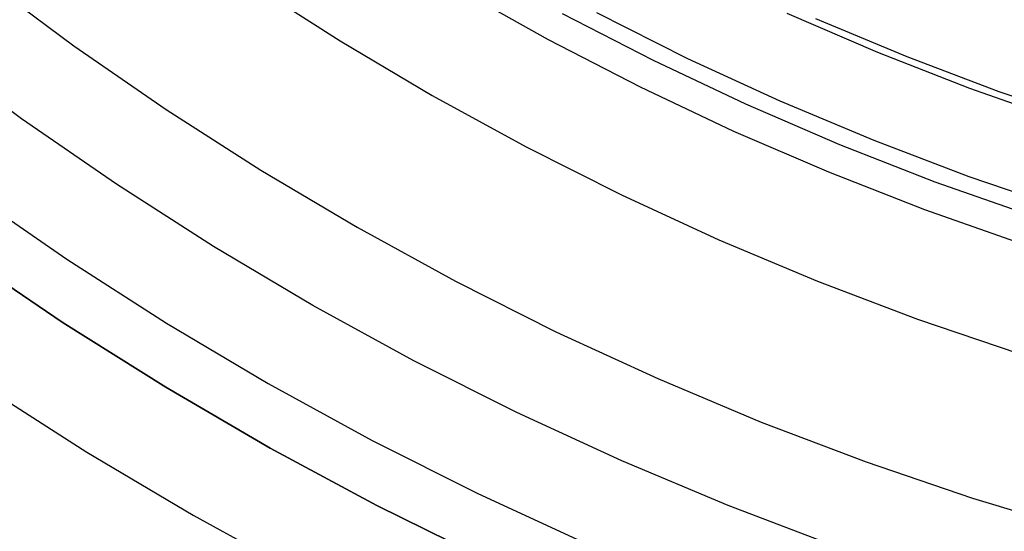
# Model space of a CAD drawing. Header units: millimetres. Extents: x 8929 to 10091, y -2708 to -1691.
# Tile 69 of 196: x 9485 to 9498, y -2098 to -2092. Entities that reach past the tile are written whole.
import ezdxf

# ---------------------------------------------------------------- set-up
doc = ezdxf.new("R2010")
doc.units = ezdxf.units.MM
for name, color, linetype in [('1', 7, 'Continuous'), ('luz', 7, 'Continuous'), ('PLASTICO NEGRO', 7, 'Continuous')]:
    doc.layers.add(name, color=color, linetype=linetype)

msp = doc.modelspace()

# ---------------------------------------------------------------- linework, layer by layer
at = {"layer": '1', "color": 7, "true_color": 0xf4f4f4}
for p, q in [((9485.536, -2095.621, 206.567), (9484.25, -2094.749, 206.567)), ((9484.25, -2094.749, 208.385), (9485.536, -2095.621, 208.385)), ((9485.536, -2095.621, 207.476), (9484.25, -2094.749, 207.476)), ((9486.851, -2096.447, 206.567), (9485.536, -2095.621, 206.567)), ((9485.536, -2095.621, 208.385), (9486.851, -2096.447, 208.385)), ((9486.851, -2096.447, 207.476), (9485.536, -2095.621, 207.476)), ((9488.194, -2097.228, 206.567), (9486.851, -2096.447, 206.567)), ((9486.851, -2096.447, 208.385), (9488.194, -2097.228, 208.385)), ((9488.194, -2097.228, 207.476), (9486.851, -2096.447, 207.476)), ((9489.563, -2097.963, 206.567), (9488.194, -2097.228, 206.567)), ((9488.194, -2097.228, 208.385), (9489.563, -2097.963, 208.385)), ((9489.563, -2097.963, 207.476), (9488.194, -2097.228, 207.476)), ((9490.957, -2098.649, 206.567), (9489.563, -2097.963, 206.567)), ((9489.563, -2097.963, 208.385), (9490.957, -2098.649, 208.385)), ((9490.957, -2098.649, 207.476), (9489.563, -2097.963, 207.476))]:
    msp.add_line(p, q, dxfattribs=at)
at = {"layer": 'luz', "color": 7, "true_color": 0xffffff}
for p, q in [((9484.514, -2091.204, -23.839), (9485.671, -2092.063, -23.839)), ((9487.936, -2091.261, -22.776), (9489.093, -2092.002, -22.776)), ((9492.385, -2091.638, -21.713), (9493.552, -2092.225, -21.713)), ((9496.372, -2092.206, -22.02), (9495.203, -2091.716, -22.02)), ((9485.671, -2092.063, -23.839), (9486.858, -2092.882, -23.839)), ((9489.093, -2092.002, -22.776), (9490.275, -2092.702, -22.776)), ((9485, -2093.001, -23.531), (9483.811, -2092.118, -23.531)), ((9497.556, -2092.655, -22.02), (9496.372, -2092.206, -22.02)), ((9493.552, -2092.225, -21.713), (9494.739, -2092.772, -21.713)), ((9490.275, -2092.702, -22.776), (9491.48, -2093.362, -22.776)), ((9498.756, -2093.063, -22.02), (9497.556, -2092.655, -22.02)), ((9494.739, -2092.772, -21.713), (9495.944, -2093.277, -21.713)), ((9486.858, -2092.882, -23.839), (9488.071, -2093.659, -23.839)), ((9486.219, -2093.842, -23.531), (9485, -2093.001, -23.531)), ((9495.944, -2093.277, -21.713), (9497.166, -2093.74, -21.713)), ((9491.48, -2093.362, -22.776), (9492.707, -2093.979, -22.776)), ((9488.071, -2093.659, -23.839), (9489.311, -2094.394, -23.839)), ((9487.466, -2094.641, -23.531), (9486.219, -2093.842, -23.531)), ((9497.166, -2093.74, -21.713), (9498.403, -2094.161, -21.713)), ((9484.329, -2093.938, -23.224), (9485.581, -2094.802, -23.224)), ((9492.707, -2093.979, -22.776), (9493.955, -2094.554, -22.776)), ((9489.311, -2094.394, -23.839), (9490.575, -2095.086, -23.839)), ((9493.955, -2094.554, -22.776), (9495.223, -2095.085, -22.776)), ((9488.74, -2095.396, -23.531), (9487.466, -2094.641, -23.531)), ((9485.581, -2094.802, -23.224), (9486.861, -2095.622, -23.224)), ((9490.575, -2095.086, -23.839), (9491.863, -2095.734, -23.839)), ((9495.223, -2095.085, -22.776), (9496.507, -2095.572, -22.776)), ((9490.039, -2096.107, -23.531), (9488.74, -2095.396, -23.531)), ((9496.507, -2095.572, -22.776), (9497.808, -2096.015, -22.776)), ((9486.861, -2095.622, -23.224), (9488.169, -2096.398, -23.224)), ((9491.863, -2095.734, -23.839), (9493.172, -2096.336, -23.839)), ((9491.362, -2096.772, -23.531), (9490.039, -2096.107, -23.531)), ((9493.172, -2096.336, -23.839), (9494.501, -2096.894, -23.839)), ((9484.502, -2096.423, -24.287), (9485.84, -2097.28, -24.287)), ((9488.169, -2096.398, -23.224), (9489.504, -2097.128, -23.224)), ((9492.708, -2097.392, -23.531), (9491.362, -2096.772, -23.531)), ((9494.501, -2096.894, -23.839), (9495.848, -2097.405, -23.839)), ((9489.504, -2097.128, -23.224), (9490.862, -2097.811, -23.224)), ((9485.84, -2097.28, -24.287), (9487.206, -2098.09, -24.287)), ((9494.073, -2097.964, -23.531), (9492.708, -2097.392, -23.531)), ((9495.848, -2097.405, -23.839), (9497.213, -2097.869, -23.839)), ((9490.862, -2097.811, -23.224), (9492.244, -2098.447, -23.224)), ((9497.213, -2097.869, -23.839), (9498.592, -2098.286, -23.839)), ((9495.458, -2098.49, -23.531), (9494.073, -2097.964, -23.531)), ((9487.206, -2098.09, -24.287), (9488.599, -2098.852, -24.287))]:
    msp.add_line(p, q, dxfattribs=at)
at = {"layer": 'PLASTICO NEGRO', "color": 254, "true_color": 0xcad1ee}
for p, q in [((9491.767, -2091.986, 35.404), (9490.609, -2091.338, 35.404)), ((9493.115, -2092.254, 33.904), (9491.947, -2091.652, 33.904)), ((9495.997, -2092.151, 34.772), (9494.831, -2091.648, 34.772)), ((9492.947, -2092.595, 35.404), (9491.767, -2091.986, 35.404)), ((9497.18, -2092.613, 34.772), (9495.997, -2092.151, 34.772)), ((9494.304, -2092.815, 33.904), (9493.115, -2092.254, 33.904)), ((9494.147, -2093.162, 35.404), (9492.947, -2092.595, 35.404)), ((9498.378, -2093.034, 34.772), (9497.18, -2092.613, 34.772)), ((9495.51, -2093.336, 33.904), (9494.304, -2092.815, 33.904)), ((9495.366, -2093.687, 35.404), (9494.147, -2093.162, 35.404)), ((9496.735, -2093.814, 33.904), (9495.51, -2093.336, 33.904)), ((9496.602, -2094.171, 35.404), (9495.366, -2093.687, 35.404)), ((9497.974, -2094.25, 33.904), (9496.735, -2093.814, 33.904)), ((9497.855, -2094.611, 35.404), (9496.602, -2094.171, 35.404))]:
    msp.add_line(p, q, dxfattribs=at)

doc.saveas('drawing.dxf')
